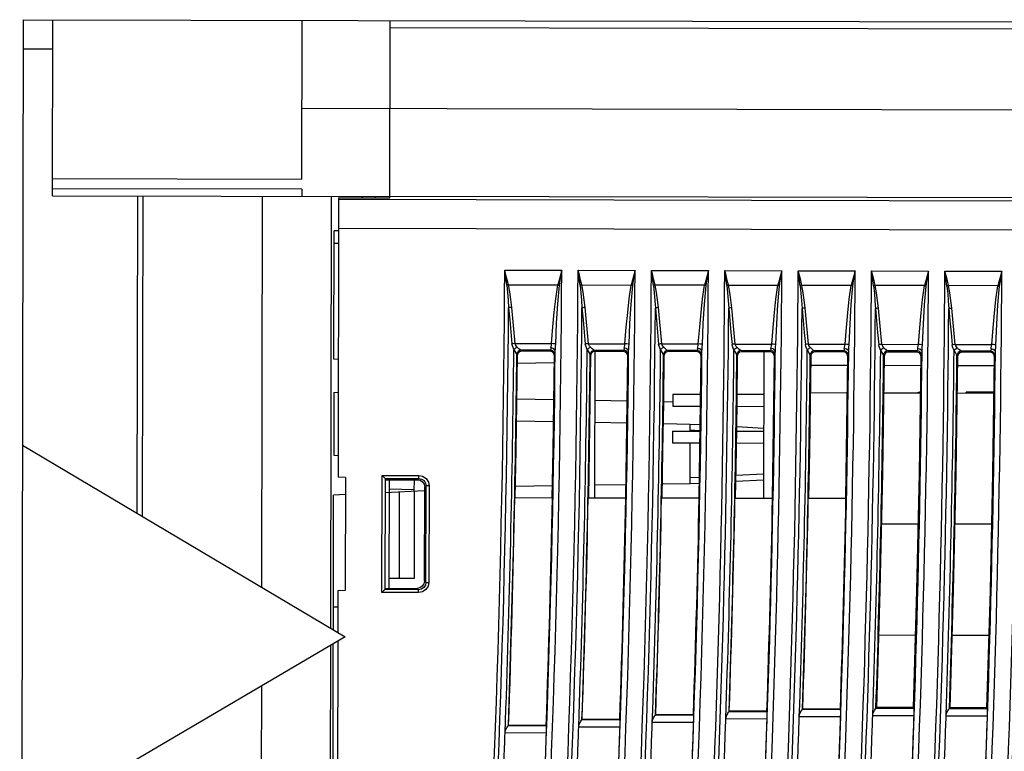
# Model space of a CAD drawing. Extents: x 0 to 420, y 0 to 297.
# Tile 11 of 27: x 85 to 119, y 161 to 186. Entities that reach past the tile are written whole.
import ezdxf

# ---------------------------------------------------------------- set-up
doc = ezdxf.new("R2010")
doc.units = 0
doc.header["$LTSCALE"] = 23.1
doc.layers.get('0').update_dxf_attribs({"linetype": 'CONTINUOUS'})

msp = doc.modelspace()

# ---------------------------------------------------------------- linework, layer by layer
at = {"color": 7, "linetype": 'CONTINUOUS'}
for p, q in [((85.307, 120.985), (85.437, 185.985)), ((85.437, 185.985), (136.193, 185.883)), ((86.425, 179.983), (86.437, 185.983)), ((94.927, 180.553), (94.937, 185.966)), ((97.925, 179.914), (97.937, 185.96)), ((136.192, 185.633), (97.937, 185.71)), ((86.435, 184.983), (85.435, 184.985)), ((94.931, 182.966), (137.042, 182.881)), ((86.427, 180.57), (94.927, 180.553)), ((94.926, 180.209), (86.426, 180.226)), ((94.926, 180.209), (94.925, 179.966)), ((86.425, 179.983), (97.925, 179.96)), ((89.325, 179.977), (89.304, 169.173)), ((89.507, 179.977), (89.485, 169.065)), ((93.575, 179.969), (93.549, 166.653)), ((95.925, 179.964), (95.896, 165.259)), ((96.175, 179.916), (96.156, 170.397)), ((96.175, 179.916), (97.925, 179.914)), ((96.175, 179.865), (137.211, 179.782)), ((96.975, 179.962), (96.975, 179.915)), ((97.425, 179.961), (97.425, 179.914)), ((137.207, 179.885), (97.925, 179.964)), ((137.249, 178.784), (96.173, 178.866)), ((96.014, 174.417), (96.023, 178.789)), ((96.173, 178.788), (96.023, 178.789)), ((96.172, 178.363), (96.022, 178.364)), ((101.835, 177.451), (103.778, 177.447)), ((104.335, 177.446), (106.278, 177.442)), ((106.835, 177.441), (108.778, 177.437)), ((109.335, 177.436), (111.278, 177.432)), ((111.835, 177.431), (113.778, 177.427)), ((114.335, 177.426), (116.278, 177.422)), ((116.835, 177.421), (118.778, 177.417)), ((101.964, 176.954), (103.644, 176.95)), ((104.464, 176.949), (106.144, 176.945)), ((108.644, 176.94), (106.964, 176.944)), ((109.464, 176.939), (111.144, 176.935)), ((113.644, 176.93), (111.964, 176.933)), ((116.144, 176.925), (114.464, 176.928)), ((118.644, 176.92), (116.964, 176.923)), ((102.188, 174.95), (102.075, 176.184)), ((104.688, 174.945), (104.575, 176.179)), ((107.188, 174.94), (107.075, 176.174)), ((109.688, 174.935), (109.575, 176.169)), ((112.188, 174.93), (112.075, 176.164)), ((114.688, 174.924), (114.575, 176.159)), ((117.188, 174.919), (117.075, 176.154)), ((102.188, 174.95), (103.433, 174.947)), ((104.688, 174.945), (105.933, 174.942)), ((107.188, 174.94), (108.433, 174.937)), ((109.688, 174.935), (110.933, 174.932)), ((112.188, 174.93), (113.433, 174.927)), ((114.688, 174.924), (115.933, 174.922)), ((117.188, 174.919), (118.433, 174.917)), ((102.249, 174.575), (102.27, 174.553)), ((102.421, 174.701), (102.398, 174.724)), ((103.395, 174.722), (102.398, 174.724)), ((102.421, 174.701), (103.372, 174.699)), ((103.395, 174.722), (103.372, 174.699)), ((103.47, 174.702), (103.395, 174.722)), ((103.502, 174.623), (103.521, 174.548)), ((103.521, 174.548), (103.545, 174.571)), ((104.749, 174.57), (104.771, 174.547)), ((104.922, 174.695), (104.898, 174.719)), ((105.895, 174.717), (104.898, 174.719)), ((104.905, 169.696), (104.915, 174.695)), ((104.922, 174.695), (105.871, 174.693)), ((105.895, 174.717), (105.871, 174.693)), ((105.97, 174.697), (105.895, 174.717)), ((106.001, 174.617), (106.02, 174.542)), ((106.02, 174.542), (106.045, 174.566)), ((107.249, 174.565), (107.272, 174.541)), ((107.423, 174.689), (107.398, 174.714)), ((108.395, 174.712), (107.398, 174.714)), ((107.423, 174.689), (108.37, 174.687)), ((108.395, 174.712), (108.37, 174.687)), ((108.47, 174.692), (108.395, 174.712)), ((108.5, 174.611), (108.519, 174.536)), ((108.519, 174.536), (108.545, 174.561)), ((109.749, 174.56), (109.773, 174.535)), ((109.924, 174.683), (109.898, 174.709)), ((110.895, 174.707), (109.898, 174.709)), ((109.924, 174.683), (110.869, 174.681)), ((110.665, 174.682), (110.655, 169.684)), ((110.895, 174.707), (110.869, 174.681)), ((110.97, 174.687), (110.895, 174.707)), ((110.999, 174.605), (111.019, 174.53)), ((111.019, 174.53), (111.045, 174.556)), ((112.249, 174.555), (112.274, 174.529)), ((112.425, 174.677), (112.398, 174.704)), ((113.395, 174.702), (112.398, 174.704)), ((112.425, 174.677), (113.368, 174.675)), ((113.395, 174.702), (113.368, 174.675)), ((113.47, 174.682), (113.395, 174.702)), ((113.498, 174.6), (113.518, 174.524)), ((113.518, 174.524), (113.545, 174.551)), ((114.749, 174.55), (114.776, 174.523)), ((114.926, 174.671), (114.898, 174.699)), ((115.896, 174.697), (114.898, 174.699)), ((114.926, 174.671), (115.867, 174.669)), ((115.896, 174.697), (115.867, 174.669)), ((115.97, 174.677), (115.896, 174.697)), ((115.997, 174.594), (116.017, 174.518)), ((116.017, 174.518), (116.045, 174.546)), ((117.249, 174.545), (117.277, 174.517)), ((117.427, 174.666), (117.398, 174.694)), ((118.396, 174.692), (117.398, 174.694)), ((117.427, 174.666), (118.366, 174.663)), ((118.396, 174.692), (118.366, 174.663)), ((118.47, 174.672), (118.396, 174.692)), ((118.496, 174.588), (118.516, 174.512)), ((118.516, 174.512), (118.545, 174.541)), ((96.164, 174.409), (96.014, 174.417)), ((103.518, 174.295), (102.267, 174.276)), ((112.271, 174.216), (113.514, 174.214)), ((114.771, 174.211), (116.012, 174.208)), ((117.272, 174.206), (118.512, 174.203)), ((96.012, 173.285), (96.008, 171.142)), ((96.012, 173.285), (96.162, 173.293)), ((107.562, 173.217), (107.561, 172.817)), ((108.504, 173.215), (107.562, 173.217)), ((110.662, 173.211), (109.758, 173.212)), ((113.503, 173.264), (112.259, 173.266)), ((115.999, 173.259), (114.758, 173.261)), ((118.498, 173.253), (117.259, 173.256)), ((117.562, 173.255), (117.562, 173.297)), ((118.499, 173.295), (117.562, 173.297)), ((102.252, 173.072), (103.503, 173.048)), ((104.911, 173.021), (106.002, 172.999)), ((107.254, 172.975), (107.561, 172.969)), ((107.561, 172.817), (108.499, 172.815)), ((109.753, 172.812), (110.661, 172.811)), ((103.492, 172.286), (102.241, 172.31)), ((105.99, 172.237), (104.91, 172.258)), ((108.16, 172.195), (107.242, 172.213)), ((108.159, 171.966), (108.16, 172.195)), ((108.489, 172.177), (108.16, 172.195)), ((107.559, 171.967), (107.558, 171.567)), ((107.559, 171.967), (108.486, 171.965)), ((108.159, 172.007), (108.486, 171.99)), ((109.74, 171.962), (110.659, 171.961)), ((110.659, 172.059), (109.742, 172.109)), ((85.408, 171.485), (96.395, 164.963)), ((107.558, 171.567), (108.48, 171.565)), ((108.156, 170.183), (108.158, 171.566)), ((109.734, 171.563), (110.658, 171.561)), ((96.008, 171.142), (96.158, 171.134)), ((110.656, 170.496), (109.714, 170.449)), ((96.406, 170.384), (96.156, 170.397)), ((96.406, 170.384), (96.398, 166.541)), ((97.648, 166.466), (97.656, 170.455)), ((97.656, 170.455), (98.909, 170.453)), ((97.757, 170.355), (97.724, 170.386)), ((97.756, 170.355), (97.748, 166.566)), ((97.756, 170.355), (98.909, 170.353)), ((97.756, 170.312), (98.862, 170.309)), ((97.898, 166.607), (97.906, 170.311)), ((98.755, 169.924), (98.756, 170.31)), ((98.909, 170.353), (98.859, 170.31)), ((98.909, 170.353), (98.909, 170.453)), ((104.906, 170.133), (105.955, 170.149)), ((107.208, 170.168), (108.156, 170.183)), ((108.459, 170.386), (108.156, 170.37)), ((108.156, 170.183), (108.456, 170.198)), ((109.711, 170.261), (110.656, 170.309)), ((95.996, 165.2), (96.005, 169.785)), ((96.405, 169.806), (96.005, 169.785)), ((97.755, 169.874), (99.107, 169.942)), ((98.755, 169.97), (97.905, 169.986)), ((98.249, 166.959), (98.255, 169.899)), ((98.758, 166.958), (98.764, 169.925)), ((99.101, 166.855), (99.108, 170.06)), ((99.108, 170.06), (99.158, 170.103)), ((99.152, 166.812), (99.158, 170.103)), ((99.258, 170.103), (99.158, 170.103)), ((99.258, 170.103), (99.252, 166.811)), ((102.204, 170.091), (103.455, 170.11)), ((102.181, 169.701), (103.464, 169.699)), ((104.681, 169.696), (105.964, 169.694)), ((107.182, 169.691), (108.464, 169.689)), ((109.682, 169.686), (110.965, 169.684)), ((112.182, 169.681), (113.465, 169.679)), ((114.682, 168.811), (115.923, 168.809)), ((117.183, 168.806), (118.423, 168.804)), ((97.899, 166.96), (98.758, 166.958)), ((99.152, 166.812), (99.101, 166.855)), ((99.152, 166.812), (99.252, 166.811)), ((96.148, 166.53), (96.145, 165.111)), ((96.398, 166.542), (96.148, 166.53)), ((98.901, 166.463), (97.648, 166.466)), ((97.748, 166.608), (98.851, 166.606)), ((98.901, 166.563), (97.748, 166.566)), ((98.851, 166.606), (98.901, 166.563)), ((98.901, 166.463), (98.901, 166.563)), ((96.147, 165.963), (95.997, 165.964)), ((96.395, 164.963), (85.382, 158.485)), ((96.145, 164.816), (96.088, 136.647)), ((114.588, 165.021), (115.83, 165.019)), ((117.09, 165.016), (118.33, 165.014)), ((95.895, 164.668), (95.807, 120.964)), ((95.962, 148.367), (95.995, 164.727)), ((93.542, 163.285), (93.457, 120.969)), ((109.482, 162.418), (109.488, 162.424)), ((109.482, 162.418), (110.777, 162.415)), ((110.771, 162.42), (109.488, 162.424)), ((110.777, 162.415), (110.771, 162.421)), ((111.986, 162.493), (111.992, 162.499)), ((111.986, 162.493), (113.281, 162.49)), ((113.275, 162.495), (111.992, 162.499)), ((113.281, 162.49), (113.275, 162.496)), ((114.488, 162.525), (114.515, 162.552)), ((114.488, 162.525), (115.783, 162.523)), ((115.757, 162.55), (114.515, 162.552)), ((115.783, 162.523), (115.757, 162.55)), ((116.989, 162.516), (117.018, 162.544)), ((116.989, 162.516), (118.285, 162.514)), ((118.258, 162.542), (117.018, 162.544)), ((118.285, 162.514), (118.258, 162.542)), ((104.47, 162.141), (104.476, 162.147)), ((104.47, 162.141), (105.765, 162.138)), ((105.759, 162.143), (104.476, 162.147)), ((105.765, 162.138), (105.759, 162.144)), ((106.976, 162.3), (106.983, 162.306)), ((106.976, 162.3), (108.272, 162.298)), ((108.266, 162.303), (106.983, 162.306)), ((108.272, 162.298), (108.266, 162.304)), ((109.371, 162.172), (110.779, 162.165)), ((111.875, 162.247), (113.283, 162.24)), ((114.377, 162.28), (115.786, 162.273)), ((116.878, 162.271), (118.287, 162.264)), ((101.961, 161.938), (101.967, 161.944)), ((101.961, 161.938), (103.256, 161.936)), ((103.25, 161.941), (101.967, 161.944)), ((103.256, 161.936), (103.25, 161.942)), ((104.358, 161.895), (105.766, 161.888)), ((106.865, 162.055), (108.274, 162.048)), ((101.849, 161.693), (103.258, 161.686))]:
    msp.add_line(p, q, dxfattribs=at)
for points in [[(101.908, 176.939), (101.885, 177.107), (101.86, 177.278), (101.835, 177.451)], [(101.964, 176.954), (101.922, 177.119), (101.879, 177.285), (101.835, 177.451)], [(103.778, 177.447), (103.733, 177.28), (103.688, 177.114), (103.644, 176.95)], [(103.701, 176.935), (103.726, 177.103), (103.752, 177.274), (103.778, 177.447)], [(104.408, 176.934), (104.385, 177.102), (104.36, 177.273), (104.335, 177.446)], [(104.464, 176.949), (104.422, 177.113), (104.379, 177.279), (104.335, 177.446)], [(106.278, 177.442), (106.233, 177.276), (106.188, 177.11), (106.144, 176.945)], [(106.201, 176.93), (106.226, 177.098), (106.252, 177.269), (106.278, 177.442)], [(106.908, 176.929), (106.885, 177.097), (106.86, 177.268), (106.835, 177.441)], [(106.964, 176.944), (106.922, 177.108), (106.879, 177.274), (106.835, 177.441)], [(108.778, 177.437), (108.733, 177.27), (108.688, 177.104), (108.644, 176.94)], [(108.701, 176.925), (108.726, 177.093), (108.752, 177.264), (108.778, 177.437)], [(109.408, 176.924), (109.385, 177.092), (109.36, 177.263), (109.335, 177.436)], [(109.464, 176.939), (109.422, 177.104), (109.379, 177.27), (109.335, 177.436)], [(111.278, 177.432), (111.233, 177.265), (111.188, 177.099), (111.144, 176.935)], [(111.201, 176.92), (111.226, 177.088), (111.252, 177.259), (111.278, 177.432)], [(111.908, 176.919), (111.885, 177.087), (111.86, 177.258), (111.835, 177.431)], [(111.964, 176.933), (111.922, 177.098), (111.879, 177.264), (111.835, 177.431)], [(113.778, 177.427), (113.733, 177.26), (113.688, 177.094), (113.644, 176.93)], [(113.701, 176.915), (113.726, 177.083), (113.752, 177.254), (113.778, 177.427)], [(114.408, 176.914), (114.385, 177.082), (114.36, 177.253), (114.335, 177.426)], [(114.464, 176.928), (114.422, 177.093), (114.379, 177.259), (114.335, 177.426)], [(116.278, 177.422), (116.233, 177.255), (116.188, 177.089), (116.144, 176.925)], [(116.201, 176.91), (116.226, 177.078), (116.252, 177.249), (116.278, 177.422)], [(116.908, 176.909), (116.885, 177.077), (116.86, 177.248), (116.835, 177.421)], [(116.964, 176.923), (116.922, 177.088), (116.879, 177.254), (116.835, 177.421)], [(118.778, 177.417), (118.733, 177.25), (118.688, 177.084), (118.644, 176.92)], [(118.701, 176.905), (118.726, 177.073), (118.752, 177.244), (118.778, 177.417)], [(101.964, 176.953), (101.946, 176.951), (101.927, 176.945), (101.908, 176.939)], [(101.908, 176.939), (101.932, 176.688), (101.952, 176.432), (101.969, 176.17)], [(102.075, 176.184), (102.041, 176.455), (102.006, 176.708), (101.964, 176.954)], [(103.433, 174.947), (103.48, 175.515), (103.526, 176.018), (103.575, 176.479), (103.644, 176.95)], [(103.573, 174.931), (103.604, 175.642), (103.644, 176.3), (103.701, 176.935)], [(103.644, 176.95), (103.664, 176.945), (103.682, 176.94), (103.701, 176.935)], [(104.464, 176.949), (104.445, 176.944), (104.426, 176.939), (104.408, 176.934)], [(104.408, 176.934), (104.432, 176.683), (104.452, 176.427), (104.469, 176.165)], [(104.575, 176.179), (104.543, 176.441), (104.509, 176.698), (104.464, 176.949)], [(105.933, 174.942), (105.98, 175.51), (106.026, 176.013), (106.074, 176.472), (106.144, 176.945)], [(106.073, 174.926), (106.104, 175.637), (106.144, 176.295), (106.201, 176.93)], [(106.144, 176.945), (106.163, 176.94), (106.182, 176.935), (106.201, 176.93)], [(106.964, 176.944), (106.945, 176.939), (106.926, 176.934), (106.908, 176.929)], [(106.908, 176.929), (106.932, 176.678), (106.952, 176.422), (106.969, 176.16)], [(107.075, 176.174), (107.043, 176.436), (107.009, 176.693), (106.964, 176.944)], [(108.433, 174.937), (108.48, 175.505), (108.526, 176.009), (108.575, 176.469), (108.644, 176.94)], [(108.573, 174.921), (108.604, 175.632), (108.644, 176.29), (108.701, 176.925)], [(108.644, 176.94), (108.664, 176.935), (108.682, 176.93), (108.701, 176.925)], [(109.464, 176.938), (109.446, 176.936), (109.427, 176.93), (109.408, 176.924)], [(109.408, 176.924), (109.432, 176.673), (109.452, 176.416), (109.469, 176.155)], [(109.575, 176.169), (109.541, 176.44), (109.506, 176.693), (109.464, 176.939)], [(110.933, 174.932), (110.98, 175.5), (111.026, 176.004), (111.075, 176.464), (111.144, 176.935)], [(111.073, 174.916), (111.104, 175.627), (111.144, 176.285), (111.201, 176.92)], [(111.144, 176.935), (111.164, 176.93), (111.182, 176.925), (111.201, 176.92)], [(111.964, 176.933), (111.945, 176.929), (111.926, 176.924), (111.908, 176.919)], [(111.908, 176.919), (111.932, 176.668), (111.952, 176.412), (111.969, 176.15)], [(112.075, 176.164), (112.043, 176.426), (112.009, 176.683), (111.964, 176.933)], [(113.433, 174.927), (113.48, 175.495), (113.526, 175.999), (113.575, 176.459), (113.644, 176.93)], [(113.573, 174.911), (113.604, 175.622), (113.644, 176.28), (113.701, 176.915)], [(113.644, 176.93), (113.664, 176.925), (113.682, 176.92), (113.701, 176.915)], [(114.464, 176.928), (114.445, 176.924), (114.426, 176.919), (114.408, 176.914)], [(114.408, 176.914), (114.432, 176.663), (114.452, 176.407), (114.469, 176.145)], [(114.575, 176.159), (114.543, 176.421), (114.509, 176.678), (114.464, 176.928)], [(115.933, 174.922), (115.98, 175.49), (116.026, 175.994), (116.075, 176.454), (116.144, 176.925)], [(116.073, 174.906), (116.104, 175.617), (116.144, 176.275), (116.201, 176.91)], [(116.144, 176.925), (116.164, 176.92), (116.182, 176.915), (116.201, 176.91)], [(116.964, 176.923), (116.945, 176.919), (116.926, 176.914), (116.908, 176.909)], [(116.908, 176.909), (116.933, 176.658), (116.952, 176.401), (116.969, 176.14)], [(117.075, 176.154), (117.043, 176.416), (117.009, 176.673), (116.964, 176.923)], [(118.433, 174.917), (118.48, 175.486), (118.526, 175.989), (118.575, 176.449), (118.644, 176.92)], [(118.573, 174.901), (118.605, 175.612), (118.644, 176.27), (118.701, 176.905)], [(118.644, 176.92), (118.664, 176.915), (118.682, 176.91), (118.701, 176.905)], [(102.075, 176.184), (102.036, 176.18), (102, 176.175), (101.969, 176.17)], [(101.969, 176.17), (102.007, 175.759), (102.044, 175.347), (102.082, 174.936)], [(104.575, 176.179), (104.536, 176.175), (104.5, 176.17), (104.469, 176.165)], [(104.469, 176.165), (104.507, 175.753), (104.545, 175.342), (104.582, 174.931)], [(107.075, 176.174), (107.036, 176.17), (107, 176.165), (106.969, 176.16)], [(109.575, 176.169), (109.536, 176.165), (109.5, 176.16), (109.469, 176.155)], [(112.075, 176.164), (112.036, 176.16), (112, 176.155), (111.969, 176.15)], [(106.969, 176.16), (107.007, 175.748), (107.045, 175.337), (107.082, 174.926)], [(109.469, 176.155), (109.507, 175.743), (109.545, 175.332), (109.582, 174.921)], [(111.969, 176.15), (112.007, 175.738), (112.045, 175.327), (112.082, 174.916)], [(114.575, 176.159), (114.536, 176.155), (114.5, 176.15), (114.469, 176.145)], [(114.469, 176.145), (114.507, 175.733), (114.545, 175.322), (114.582, 174.911)], [(117.075, 176.154), (117.036, 176.15), (117, 176.145), (116.969, 176.14)], [(116.969, 176.14), (117.007, 175.728), (117.045, 175.317), (117.082, 174.906)], [(102.188, 174.95), (102.15, 174.947), (102.113, 174.942), (102.082, 174.936)], [(102.148, 174.749), (102.12, 174.811), (102.098, 174.873), (102.082, 174.936)], [(102.148, 174.749), (102.177, 174.781), (102.214, 174.81), (102.254, 174.833)], [(102.254, 174.833), (102.227, 174.87), (102.204, 174.909), (102.188, 174.95)], [(102.398, 174.724), (102.362, 174.739), (102.314, 174.775), (102.254, 174.833)], [(103.408, 174.799), (103.416, 174.843), (103.425, 174.893), (103.433, 174.947)], [(103.573, 174.931), (103.54, 174.937), (103.49, 174.943), (103.433, 174.947)], [(103.558, 174.694), (103.561, 174.769), (103.567, 174.847), (103.573, 174.931)], [(104.688, 174.945), (104.65, 174.942), (104.613, 174.937), (104.582, 174.931)], [(104.648, 174.744), (104.62, 174.806), (104.598, 174.868), (104.582, 174.931)], [(104.648, 174.744), (104.677, 174.776), (104.714, 174.805), (104.755, 174.828)], [(104.755, 174.828), (104.727, 174.865), (104.705, 174.904), (104.688, 174.945)], [(104.898, 174.719), (104.862, 174.734), (104.814, 174.77), (104.755, 174.828)], [(105.908, 174.794), (105.916, 174.838), (105.925, 174.888), (105.933, 174.942)], [(106.073, 174.926), (106.04, 174.932), (105.99, 174.938), (105.933, 174.942)], [(106.058, 174.689), (106.062, 174.764), (106.067, 174.842), (106.073, 174.926)], [(107.188, 174.94), (107.15, 174.937), (107.114, 174.932), (107.082, 174.926)], [(107.148, 174.739), (107.12, 174.801), (107.098, 174.863), (107.082, 174.926)], [(107.148, 174.739), (107.177, 174.771), (107.214, 174.8), (107.255, 174.823)], [(107.255, 174.823), (107.227, 174.86), (107.205, 174.898), (107.188, 174.94)], [(107.398, 174.714), (107.362, 174.729), (107.314, 174.765), (107.255, 174.823)], [(108.408, 174.789), (108.416, 174.833), (108.425, 174.883), (108.433, 174.937)], [(108.573, 174.921), (108.54, 174.927), (108.49, 174.933), (108.433, 174.937)], [(108.558, 174.684), (108.562, 174.759), (108.567, 174.837), (108.573, 174.921)], [(109.688, 174.935), (109.65, 174.932), (109.614, 174.927), (109.582, 174.921)], [(109.648, 174.734), (109.62, 174.796), (109.598, 174.858), (109.582, 174.921)], [(109.648, 174.734), (109.677, 174.766), (109.714, 174.795), (109.755, 174.818)], [(109.755, 174.818), (109.727, 174.855), (109.705, 174.893), (109.688, 174.935)], [(109.898, 174.709), (109.862, 174.724), (109.814, 174.76), (109.755, 174.818)], [(110.908, 174.784), (110.916, 174.828), (110.925, 174.878), (110.933, 174.932)], [(111.073, 174.916), (111.04, 174.922), (110.99, 174.928), (110.933, 174.932)], [(111.058, 174.679), (111.062, 174.754), (111.067, 174.832), (111.073, 174.916)], [(112.188, 174.93), (112.15, 174.927), (112.114, 174.922), (112.082, 174.916)], [(112.149, 174.729), (112.12, 174.791), (112.098, 174.853), (112.082, 174.916)], [(112.255, 174.813), (112.227, 174.85), (112.205, 174.888), (112.188, 174.93)], [(113.409, 174.779), (113.416, 174.823), (113.425, 174.873), (113.433, 174.927)], [(113.573, 174.911), (113.54, 174.917), (113.49, 174.923), (113.433, 174.927)], [(113.558, 174.674), (113.562, 174.749), (113.567, 174.827), (113.573, 174.911)], [(114.688, 174.924), (114.65, 174.922), (114.614, 174.917), (114.582, 174.911)], [(114.649, 174.724), (114.62, 174.786), (114.598, 174.848), (114.582, 174.911)], [(114.755, 174.808), (114.727, 174.845), (114.705, 174.883), (114.688, 174.924)], [(115.909, 174.774), (115.916, 174.818), (115.925, 174.868), (115.933, 174.922)], [(116.073, 174.906), (116.04, 174.912), (115.99, 174.918), (115.933, 174.922)], [(116.058, 174.669), (116.062, 174.744), (116.067, 174.822), (116.073, 174.906)], [(117.188, 174.919), (117.15, 174.917), (117.114, 174.912), (117.082, 174.906)], [(117.149, 174.719), (117.12, 174.781), (117.098, 174.843), (117.082, 174.906)], [(117.255, 174.803), (117.227, 174.84), (117.205, 174.878), (117.188, 174.919)], [(118.409, 174.769), (118.416, 174.813), (118.426, 174.863), (118.433, 174.917)], [(118.573, 174.901), (118.54, 174.907), (118.49, 174.913), (118.433, 174.917)], [(118.558, 174.664), (118.562, 174.739), (118.567, 174.817), (118.573, 174.901)], [(102.249, 174.575), (102.234, 174.614), (102.2, 174.671), (102.148, 174.749)], [(102.196, 169.701), (102.226, 171.318), (102.251, 172.936), (102.27, 174.553)], [(102.398, 174.724), (102.341, 174.713), (102.293, 174.68), (102.26, 174.632), (102.249, 174.575)], [(102.27, 174.553), (102.291, 174.628), (102.346, 174.682), (102.421, 174.701)], [(103.372, 174.699), (103.447, 174.678), (103.502, 174.623)], [(103.408, 174.799), (103.404, 174.759), (103.4, 174.733), (103.395, 174.722)], [(103.558, 174.694), (103.535, 174.744), (103.48, 174.783), (103.408, 174.799)], [(103.521, 174.548), (103.502, 172.931), (103.477, 171.315), (103.447, 169.699)], [(103.545, 174.571), (103.525, 174.646), (103.47, 174.702)], [(103.545, 174.571), (103.549, 174.588), (103.554, 174.631), (103.558, 174.694)], [(104.749, 174.57), (104.734, 174.609), (104.7, 174.666), (104.648, 174.744)], [(104.698, 169.696), (104.727, 171.313), (104.752, 172.93), (104.771, 174.547)], [(104.898, 174.719), (104.841, 174.708), (104.793, 174.675), (104.76, 174.627), (104.749, 174.57)], [(104.771, 174.547), (104.792, 174.622), (104.847, 174.676), (104.922, 174.695)], [(105.871, 174.693), (105.946, 174.673), (106.001, 174.617)], [(105.908, 174.794), (105.904, 174.754), (105.9, 174.728), (105.895, 174.717)], [(106.058, 174.689), (106.035, 174.739), (105.98, 174.778), (105.908, 174.794)], [(106.02, 174.542), (106.001, 172.926), (105.976, 171.31), (105.947, 169.694)], [(106.045, 174.566), (106.025, 174.641), (105.97, 174.697)], [(106.045, 174.566), (106.049, 174.583), (106.054, 174.626), (106.058, 174.689)], [(107.249, 174.565), (107.234, 174.603), (107.2, 174.661), (107.148, 174.739)], [(107.199, 169.691), (107.229, 171.308), (107.253, 172.924), (107.272, 174.541)], [(107.398, 174.714), (107.341, 174.703), (107.293, 174.67), (107.261, 174.622), (107.249, 174.565)], [(107.272, 174.541), (107.293, 174.616), (107.348, 174.67), (107.423, 174.689)], [(108.37, 174.687), (108.445, 174.667), (108.5, 174.611)], [(108.408, 174.789), (108.404, 174.749), (108.4, 174.723), (108.395, 174.712)], [(108.558, 174.684), (108.535, 174.734), (108.48, 174.773), (108.408, 174.789)], [(108.519, 174.536), (108.5, 172.92), (108.476, 171.304), (108.446, 169.689)], [(108.545, 174.561), (108.525, 174.636), (108.47, 174.692)], [(108.545, 174.561), (108.549, 174.578), (108.554, 174.621), (108.558, 174.684)], [(109.749, 174.56), (109.734, 174.598), (109.7, 174.656), (109.648, 174.734)], [(109.7, 169.686), (109.73, 171.302), (109.754, 172.919), (109.773, 174.535)], [(109.898, 174.709), (109.841, 174.698), (109.793, 174.665), (109.761, 174.617), (109.749, 174.56)], [(109.773, 174.535), (109.794, 174.61), (109.849, 174.664), (109.924, 174.683)], [(110.869, 174.681), (110.945, 174.661), (110.999, 174.605)], [(110.908, 174.784), (110.904, 174.744), (110.9, 174.718), (110.895, 174.707)], [(111.058, 174.679), (111.035, 174.729), (110.98, 174.768), (110.908, 174.784)], [(111.019, 174.53), (110.999, 172.914), (110.975, 171.299), (110.946, 169.684)], [(111.045, 174.556), (111.025, 174.631), (110.97, 174.687)], [(111.045, 174.556), (111.05, 174.573), (111.054, 174.616), (111.058, 174.679)], [(112.149, 174.729), (112.178, 174.761), (112.214, 174.79), (112.255, 174.813)], [(112.249, 174.555), (112.234, 174.593), (112.201, 174.651), (112.149, 174.729)], [(112.202, 169.681), (112.231, 171.297), (112.255, 172.913), (112.274, 174.529)], [(112.398, 174.704), (112.341, 174.693), (112.293, 174.66), (112.261, 174.612), (112.249, 174.555)], [(112.398, 174.704), (112.362, 174.719), (112.315, 174.755), (112.255, 174.813)], [(112.274, 174.529), (112.295, 174.604), (112.35, 174.658), (112.425, 174.677)], [(113.368, 174.675), (113.444, 174.655), (113.498, 174.6)], [(113.409, 174.779), (113.404, 174.739), (113.4, 174.713), (113.395, 174.702)], [(113.558, 174.674), (113.536, 174.724), (113.48, 174.763), (113.409, 174.779)], [(113.518, 174.524), (113.498, 172.909), (113.474, 171.294), (113.445, 169.679)], [(113.545, 174.551), (113.525, 174.626), (113.47, 174.682)], [(113.545, 174.551), (113.55, 174.568), (113.554, 174.611), (113.558, 174.674)], [(114.515, 162.552), (114.633, 166.542), (114.719, 170.532), (114.776, 174.523)], [(114.649, 174.724), (114.678, 174.756), (114.714, 174.785), (114.755, 174.808)], [(114.749, 174.55), (114.735, 174.588), (114.701, 174.646), (114.649, 174.724)], [(114.898, 174.699), (114.842, 174.688), (114.793, 174.655), (114.761, 174.607), (114.749, 174.55)], [(114.898, 174.699), (114.863, 174.714), (114.815, 174.75), (114.755, 174.808)], [(114.776, 174.523), (114.796, 174.598), (114.851, 174.652), (114.926, 174.671)], [(116.017, 174.518), (115.961, 170.528), (115.874, 166.538), (115.757, 162.55)], [(115.867, 174.669), (115.943, 174.649), (115.997, 174.594)], [(115.909, 174.774), (115.905, 174.734), (115.9, 174.708), (115.896, 174.697)], [(116.058, 174.669), (116.036, 174.719), (115.98, 174.758), (115.909, 174.774)], [(116.045, 174.546), (116.025, 174.621), (115.97, 174.677)], [(116.045, 174.546), (116.05, 174.563), (116.054, 174.605), (116.058, 174.669)], [(117.018, 162.544), (117.134, 166.534), (117.22, 170.525), (117.277, 174.517)], [(117.149, 174.719), (117.178, 174.751), (117.215, 174.78), (117.255, 174.803)], [(117.249, 174.545), (117.235, 174.583), (117.201, 174.64), (117.149, 174.719)], [(117.398, 174.694), (117.342, 174.683), (117.293, 174.65), (117.261, 174.602), (117.249, 174.545)], [(117.398, 174.694), (117.363, 174.709), (117.315, 174.745), (117.255, 174.803)], [(117.277, 174.517), (117.297, 174.592), (117.352, 174.646), (117.427, 174.666)], [(118.516, 174.512), (118.46, 170.521), (118.374, 166.531), (118.258, 162.542)], [(118.366, 174.663), (118.442, 174.643), (118.496, 174.588)], [(118.409, 174.769), (118.405, 174.729), (118.4, 174.703), (118.396, 174.692)], [(118.558, 174.664), (118.536, 174.714), (118.48, 174.753), (118.409, 174.769)], [(118.545, 174.541), (118.526, 174.616), (118.47, 174.672)], [(118.545, 174.541), (118.55, 174.558), (118.554, 174.6), (118.558, 174.664)], [(97.724, 170.386), (97.693, 170.418), (97.656, 170.455)], [(98.862, 170.309), (98.955, 170.29), (99.035, 170.236), (99.089, 170.156), (99.108, 170.06)], [(98.909, 170.453), (99.039, 170.427), (99.155, 170.349), (99.233, 170.232), (99.258, 170.103)], [(98.909, 170.353), (99.003, 170.335), (99.086, 170.28), (99.14, 170.197), (99.158, 170.103)], [(99.101, 166.855), (99.082, 166.759), (99.028, 166.679), (98.948, 166.625), (98.851, 166.606)], [(99.152, 166.812), (99.133, 166.718), (99.079, 166.635), (98.996, 166.581), (98.901, 166.563)], [(99.252, 166.811), (99.226, 166.683), (99.148, 166.566), (99.031, 166.488), (98.901, 166.463)], [(97.748, 166.566), (97.74, 166.557), (97.718, 166.535), (97.686, 166.503), (97.648, 166.466)], [(109.37, 162.172), (109.389, 162.256), (109.427, 162.335), (109.465, 162.394), (109.482, 162.418)], [(110.779, 162.165), (110.781, 162.259), (110.782, 162.338), (110.78, 162.393), (110.777, 162.415)], [(111.874, 162.247), (111.893, 162.331), (111.931, 162.41), (111.969, 162.468), (111.986, 162.492)], [(113.283, 162.24), (113.285, 162.334), (113.286, 162.413), (113.284, 162.468), (113.281, 162.49)], [(114.377, 162.28), (114.395, 162.364), (114.434, 162.443), (114.471, 162.501), (114.488, 162.525)], [(115.786, 162.273), (115.788, 162.367), (115.788, 162.446), (115.787, 162.501), (115.783, 162.523)], [(116.878, 162.271), (116.896, 162.355), (116.935, 162.434), (116.972, 162.492), (116.989, 162.516)], [(118.287, 162.264), (118.289, 162.358), (118.289, 162.437), (118.288, 162.492), (118.285, 162.514)], [(104.358, 161.895), (104.376, 161.979), (104.415, 162.058), (104.452, 162.117), (104.47, 162.141)], [(105.766, 161.888), (105.769, 161.982), (105.769, 162.061), (105.768, 162.116), (105.765, 162.138)], [(106.865, 162.055), (106.883, 162.139), (106.922, 162.218), (106.959, 162.276), (106.976, 162.3)], [(108.274, 162.048), (108.276, 162.142), (108.276, 162.221), (108.275, 162.276), (108.272, 162.298)], [(101.849, 161.693), (101.867, 161.777), (101.906, 161.856), (101.944, 161.914), (101.961, 161.938)], [(103.258, 161.686), (103.26, 161.78), (103.261, 161.859), (103.259, 161.913), (103.256, 161.936)]]:
    msp.add_lwpolyline(points, dxfattribs=at)
for centre, radius, start, end in [((-409.976, 179.93), 511.817, 353.52456, 359.72248), ((-409.976, 179.93), 513.76, 353.54871, 359.72309), ((-409.976, 179.93), 514.317, 353.5556, 359.72327), ((-409.976, 179.93), 516.26, 353.57952, 359.72387), ((-409.976, 179.93), 516.817, 353.58634, 359.72405), ((-409.976, 179.93), 518.76, 353.61002, 359.72465), ((-409.976, 179.93), 519.317, 354.49053, 359.72482), ((-409.976, 179.93), 521.26, 354.5107, 359.72542), ((-409.976, 179.93), 521.817, 354.52527, 359.72559), ((-409.976, 179.93), 523.76, 354.54521, 359.72618), ((-409.976, 179.93), 524.317, 354.55506, 359.72635), ((-409.976, 179.93), 526.26, 354.5748, 359.72693), ((-409.976, 179.93), 526.817, 354.58, 359.7271), ((-409.976, 179.93), 528.76, 354.59955, 359.72768), ((-409.976, 179.93), 529.317, 354.60017, 359.72785), ((-409.976, 179.93), 511.959, 353.67195, 359.57911), ((-409.976, 179.93), 514.459, 353.70226, 359.5806), ((-409.976, 179.93), 516.959, 353.73227, 359.58207), ((-409.976, 179.93), 519.459, 354.6351, 359.58352), ((-409.976, 179.93), 521.959, 354.66912, 359.58497), ((-409.976, 179.93), 524.459, 354.6982, 359.5864), ((-409.976, 179.93), 526.959, 354.72244, 359.58781), ((-409.976, 179.93), 529.459, 354.74192, 359.58921), ((-409.976, 179.93), 513.56, 353.85335, 359.4158), ((-409.976, 179.93), 512.15, 357.95928, 359.42033), ((-409.976, 179.93), 512.252, 357.98712, 359.40102), ((-409.976, 179.93), 516.06, 353.88269, 359.41807), ((-409.976, 179.93), 514.65, 357.99177, 359.42259), ((-409.976, 179.93), 514.752, 358.01946, 359.40337), ((-409.976, 179.93), 518.56, 353.91174, 359.42032), ((-409.976, 179.93), 517.15, 358.01918, 359.42482), ((-409.976, 179.93), 517.252, 358.04674, 359.4057), ((-409.976, 179.93), 521.06, 354.8111, 359.42255), ((-409.976, 179.93), 519.65, 358.04168, 359.42703), ((-409.976, 179.93), 519.752, 358.06907, 359.408), ((-409.976, 179.93), 523.56, 354.84418, 359.42476), ((-409.976, 179.93), 522.15, 358.05928, 359.42922), ((-409.976, 179.93), 522.252, 358.08654, 359.41028), ((-409.976, 179.93), 526.06, 354.87235, 359.42695), ((-409.976, 179.93), 524.65, 358.07213, 359.4314), ((-409.976, 179.93), 524.752, 358.09926, 359.41254), ((-409.976, 179.93), 528.56, 354.8957, 359.42911), ((-409.976, 179.93), 527.15, 358.0803, 359.43355), ((-409.976, 179.93), 527.252, 358.1073, 359.41478), ((116.061, 172.8), 0.5, 97.1939, 112.2055), ((-409.976, 179.93), 512.259, 357.98783, 358.8558), ((-409.976, 179.93), 513.541, 357.99249, 358.85837), ((-409.976, 179.93), 514.759, 358.02017, 358.8608), ((-409.976, 179.93), 516.041, 358.02473, 358.86334), ((-409.976, 179.93), 517.259, 358.04745, 358.86575), ((-409.976, 179.93), 518.541, 358.05191, 358.86827), ((-409.976, 179.93), 519.759, 358.06977, 358.87065), ((-409.976, 179.93), 521.041, 358.07416, 358.87315), ((-409.976, 179.93), 522.259, 358.08723, 358.8755), ((-409.976, 179.93), 523.541, 358.09156, 358.87798), ((-409.976, 179.93), 519.65, 357.82497, 358.04162), ((-409.976, 179.93), 521.058, 357.83097, 358.04616), ((-409.976, 179.93), 522.15, 357.84361, 358.05922), ((-409.976, 179.93), 523.558, 357.84954, 358.0637), ((-409.976, 179.93), 524.65, 357.85749, 358.07207), ((-409.976, 179.93), 526.058, 357.86335, 358.07649), ((-409.976, 179.93), 527.15, 357.86668, 358.08024), ((-409.976, 179.93), 528.558, 357.87249, 358.08462), ((-409.976, 179.93), 514.65, 357.77297, 357.99174), ((-409.976, 179.93), 516.058, 357.77918, 357.99646), ((-409.976, 179.93), 517.15, 357.80146, 358.01916), ((-409.976, 179.93), 518.558, 357.80755, 358.02378), ((-409.976, 179.93), 512.15, 357.73942, 357.95925), ((-409.976, 179.93), 513.558, 357.74574, 357.96409)]:
    msp.add_arc(centre, radius, start, end, dxfattribs=at)

doc.saveas('drawing.dxf')
